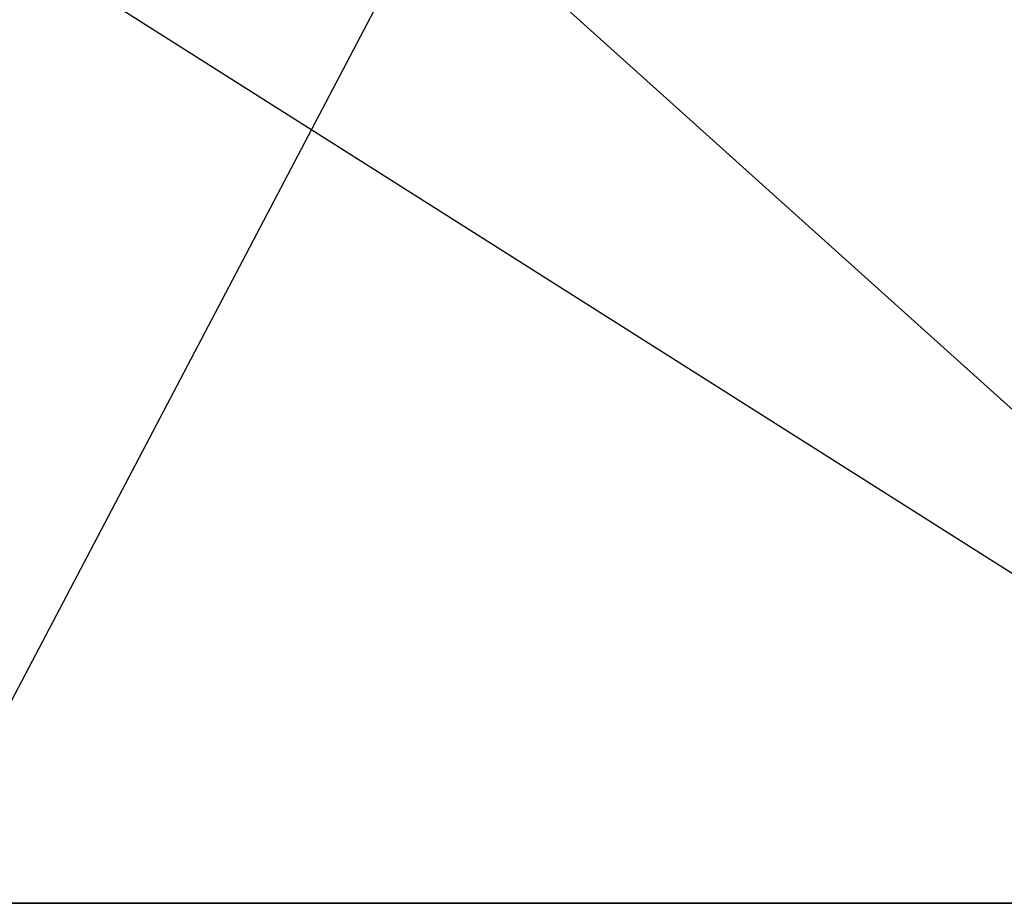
# Model space of a CAD drawing. Extents: x -172 to 172, y -29 to 28.
# Tile 162 of 256: x -105.95 to -99.43, y 7.6 to 13.45. Entities that reach past the tile are written whole.
import ezdxf

# ---------------------------------------------------------------- set-up
doc = ezdxf.new("R2010")
doc.units = 0
doc.header["$LTSCALE"] = 25.4
doc.layers.get('0').update_dxf_attribs({"linetype": 'CONTINUOUS'})

msp = doc.modelspace()

# ---------------------------------------------------------------- linework, layer by layer
at = {"color": 0}
for p, q in [((-103.1867, 14.2997, -1381.4845), (-106.7072, 7.5997, -1378.7855)), ((-103.1867, 14.2997, -1381.4845), (-106.7072, 7.5997, -1378.7855)), ((-106.5034, 14.2997, -1107.5546), (-95.9275, 7.5997, -1099.8828)), ((-106.5034, 14.2997, -1107.5546), (-95.9275, 7.5997, -1099.8828)), ((-103.1867, 14.2997, -1381.4845), (-95.7442, 7.5997, -1386.7399)), ((-103.1867, 14.2997, -1381.4845), (-95.7442, 7.5997, -1386.7399)), ((-95.9275, 7.5997, -1099.8828), (-106.8802, 7.5997, -1107.8512)), ((-95.9275, 7.5997, -1099.8828), (-106.8802, 7.5997, -1107.8512)), ((-106.7072, 7.5997, -1378.7855), (-95.7442, 7.5997, -1386.7399)), ((-106.7072, 7.5997, -1378.7855), (-95.7442, 7.5997, -1386.7399))]:
    msp.add_line(p, q, dxfattribs=at)

doc.saveas('drawing.dxf')
